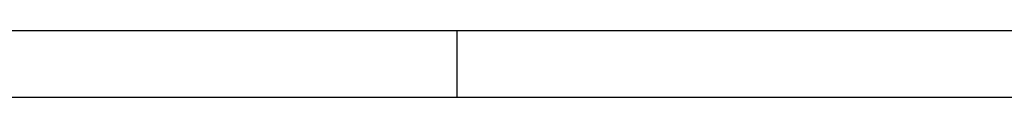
# Model space of a CAD drawing. Header units: millimetres. Extents: x -13501 to 278776, y 0 to 252300.
# Tile 25 of 132: x 78495 to 108009, y 83100 to 85100. Entities that reach past the tile are written whole.
import ezdxf
from ezdxf.enums import TextEntityAlignment as Align

# ---------------------------------------------------------------- set-up
doc = ezdxf.new("R2010")
doc.units = ezdxf.units.MM
doc.header["$LTSCALE"] = 100
doc.layers.get('0').update_dxf_attribs({"linetype": 'CONTINUOUS'})
doc.layers.add('SCHERMER_KADER', color=7, linetype='CONTINUOUS')
doc.layers.add('SCHERMER_ONDERHOEK', color=7, linetype='CONTINUOUS')
doc.styles.add('B-01', font='GOTHICI.TTF')
doc.styles.add('cg omega', font='GOTHICI.TTF', dxfattribs={"width": 1.32})
doc.styles.add('CG OMEGA BOLD', font='GOTHICBI.TTF', dxfattribs={"width": 1.32})

# ---------------------------------------------------------------- blocks, each defined once
blk = doc.blocks.new('1350x840')
at = {"layer": 'SCHERMER_KADER', "color": 9}
for p, q in [((-410, 831), (-410, 821)), ((-410, 0), (-410, -10))]:
    blk.add_line(p, q, dxfattribs=at)
at = {"layer": 'SCHERMER_KADER', "color": 8, "linetype": 'Continuous'}
for p, q in [((0, 821), (-1316, 821)), ((-1316, 0), (0, 0))]:
    blk.add_line(p, q, dxfattribs=at)
at = {"layer": 'SCHERMER_ONDERHOEK', "style": 'B-01'}
for tag, p in [('WIJZA', (-161.01, 168.4)), ('WIJZG', (-75.51, 168.4)), ('OMSCHRIJVINGA', (-161.01, 162)), ('OMSCHRIJVINGG', (-75.51, 162)), ('WIJZB', (-161.01, 155.6)), ('WIJZH', (-75.51, 155.6)), ('OMSCHRIJVINGB', (-161.01, 149.2)), ('OMSCHRIJVINGH', (-75.51, 149.2)), ('WIJZC', (-161.01, 142.8)), ('WIJZI', (-75.51, 142.8)), ('OMSCHRIJVINGC', (-161.01, 136.4)), ('OMSCHRIJVINGI', (-75.51, 136.4)), ('WIJZD', (-161.01, 130)), ('WIJZJ', (-75.51, 130)), ('OMSCHRIJVINGD', (-161.01, 123.6)), ('OMSCHRIJVINGJ', (-75.51, 123.6)), ('WIJZE', (-161.01, 117.2)), ('WIJZK', (-75.51, 117.2)), ('OMSCHRIJVINGE', (-161.01, 110.8)), ('OMSCHRIJVINGK', (-75.51, 110.8)), ('WIJZF', (-161.01, 104.4)), ('WIJZL', (-75.51, 104.4)), ('OMSCHRIJVINGF', (-161.01, 98)), ('OMSCHRIJVINGL', (-75.51, 98))]:
    blk.add_attdef(tag, text='', height=1.8, dxfattribs=at).set_placement(p, align=Align.MIDDLE_LEFT)
at = {"layer": 'SCHERMER_ONDERHOEK', "style": 'cg omega', "oblique": 15, "width": 1.32}
blk.add_attdef('STATUS', (-179.5, 76.8), '', height=3.5, dxfattribs=at)
at = {"layer": 'SCHERMER_ONDERHOEK', "width": 1.32}
for tag, height, style, p in [('BENAMING', 2.34, 'CG OMEGA BOLD', (-161.26, 58)), ('BENAMING2', 2.34, 'CG OMEGA BOLD', (-161.26, 51.6)), ('BETREFT', 2.34, 'CG OMEGA BOLD', (-161.26, 45.2)), ('SCHAAL', 1.8, 'cg omega', (-161.26, 38.8)), ('DATUM', 1.8, 'cg omega', (-161.26, 26)), ('NR', 1.8, 'cg omega', (-125.23, 19.6)), ('A?', 1.8, 'cg omega', (-72.69, 19.6)), ('DD', 1.8, 'cg omega', (-125.23, 13.2)), ('TEKNR.', 2.34, 'CG OMEGA BOLD', (-72.69, 13.2))]:
    blk.add_attdef(tag, text='', height=height, dxfattribs=dict(at, style=style)).set_placement(p, align=Align.MIDDLE_LEFT)

msp = doc.modelspace()

# ---------------------------------------------------------------- block references
at = {"xscale": 100, "yscale": 100, "zscale": 100}
for p in [(132600, 85100), (132600, 1000)]:
    msp.add_blockref('1350x840', p, dxfattribs=at)

doc.saveas('drawing.dxf')
